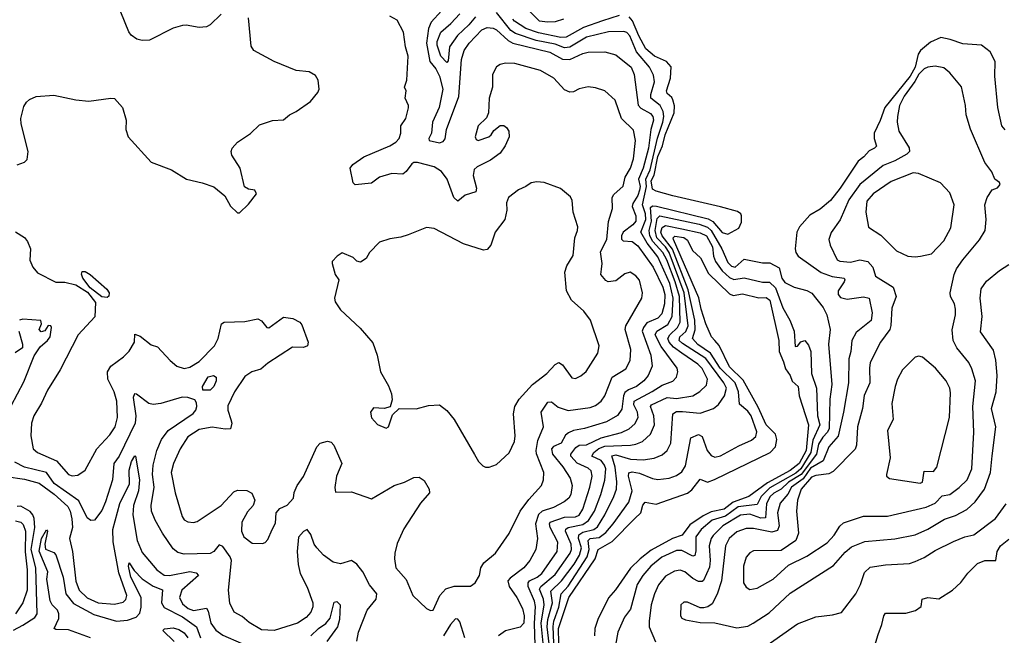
# Model space of a CAD drawing. Extents: x 2057697 to 2160550, y 827490 to 1016834.
# Tile 28 of 256: x 2063168 to 2068531, y 877548 to 880903. Entities that reach past the tile are written whole.
import ezdxf

# ---------------------------------------------------------------- set-up
doc = ezdxf.new("R2010")
doc.units = 0

msp = doc.modelspace()

# ---------------------------------------------------------------- linework, layer by layer
at = {"layer": '0CON20XD'}
for points in [[(2065522.3, 881015), (2065410.4, 880889.6), (2065395.7, 880855), (2065384.8, 880775), (2065401.6, 880675), (2065434.8, 880634.8), (2065454.8, 880595), (2065472.2, 880525), (2065453.8, 880425), (2065416.8, 880345), (2065411.9, 880285), (2065396, 880255), (2065398.8, 880245), (2065455, 880232.7), (2065475, 880240), (2065485.5, 880254.5), (2065492.2, 880305), (2065559.4, 880485), (2065573.9, 880686.1), (2065590, 880735), (2065616.7, 880775), (2065685, 880848), (2065715, 880861.3), (2065747.6, 880857.6), (2065765, 880848.9), (2065829.3, 880789.3), (2065854.9, 880774.9), (2066055.6, 880725.6), (2066125, 880687.4), (2066165, 880686), (2066235, 880719.6), (2066265, 880726.6), (2066355, 880727.3), (2066415, 880712.1), (2066498.8, 880645), (2066514.7, 880604.7), (2066536.9, 880436.9), (2066550.6, 880420.6), (2066605, 880392.9), (2066617.4, 880375), (2066620.4, 880355), (2066605.4, 880304.6), (2066593.1, 880203.1), (2066564.9, 880095), (2066539.4, 880035), (2066547, 879995), (2066544.7, 879975), (2066534.9, 879945), (2066508.1, 879901.9), (2066503.9, 879885), (2066524, 879835), (2066523.7, 879805), (2066507.6, 879785), (2066454.7, 879745), (2066445.9, 879725), (2066447.1, 879707.1), (2066455, 879697.3), (2066505, 879694.8), (2066535, 879670.8), (2066618.3, 879555), (2066670.5, 879445), (2066681.5, 879405), (2066680, 879355), (2066665, 879300), (2066643.6, 879276.4), (2066585, 879250.5), (2066565.6, 879225), (2066559.4, 879205), (2066606.2, 879075), (2066614.1, 879015), (2066592, 878965), (2066568, 878935), (2066528.2, 878905), (2066483.7, 878886.3), (2066465, 878871.9), (2066456.8, 878853.2), (2066448.9, 878781.1), (2066424, 878746), (2066365, 878710.8), (2066244.8, 878675.2), (2066185, 878664.3), (2066157.5, 878652.5), (2066141.3, 878638.7), (2066116.7, 878595), (2066075, 878577.6), (2066065.3, 878565), (2066069.6, 878535), (2066126.7, 878466.7), (2066167.5, 878405), (2066176.7, 878365), (2066170.8, 878315), (2066160, 878295), (2066133.3, 878275), (2066075, 878245.2), (2066015, 878224.4), (2065993.6, 878206.4), (2065977.6, 878155), (2065988, 878075), (2065980, 878015), (2065947.5, 877955), (2065913.9, 877915), (2065839.7, 877860.3), (2065827.1, 877845), (2065834.2, 877815), (2065875.9, 877755), (2065907.1, 877695), (2065916.5, 877655), (2065914.5, 877615), (2065895, 877593.1), (2065815, 877572.5), (2065776, 877545)], [(2063145, 879746.8), (2063195, 879715.6), (2063211.4, 879695), (2063228, 879655), (2063223, 879593), (2063240, 879555), (2063265, 879524.2), (2063365, 879472.9), (2063415, 879471.9), (2063475, 879458.2), (2063538, 879418), (2063582, 879362), (2063576.9, 879283.1), (2063487.1, 879185), (2063389.4, 878995), (2063319.5, 878885), (2063286.4, 878813.6), (2063246.2, 878745), (2063232.5, 878705), (2063229.2, 878635), (2063242.5, 878565), (2063265, 878543.6), (2063369.6, 878499.6), (2063435, 878424.5), (2063455, 878417.5), (2063485, 878421.5), (2063525, 878447.5), (2063588.8, 878565), (2063659.4, 878640.6), (2063688.7, 878685), (2063701.1, 878735), (2063696.8, 878825), (2063683.1, 878875), (2063648.9, 878945), (2063646.2, 878985), (2063665.6, 879015), (2063734.4, 879065), (2063765, 879097.5), (2063793.3, 879145), (2063795, 879190), (2063825, 879177.8), (2063885, 879131.5), (2063919.5, 879119.5), (2063987.1, 879045), (2064025, 879014.7), (2064065, 879002.7), (2064095, 879010.4), (2064145, 879040.4), (2064229.5, 879125), (2064250, 879165), (2064268, 879245), (2064282.5, 879255), (2064395, 879258.1), (2064465, 879273.8), (2064485, 879261.2), (2064515, 879226.2), (2064525, 879224.2), (2064605, 879281.4), (2064655.6, 879275.6), (2064694, 879255), (2064705, 879240), (2064739.2, 879145), (2064736.2, 879125), (2064713.5, 879116.5), (2064655, 879119.1), (2064519.5, 879030.5), (2064482, 878998), (2064433.1, 878985), (2064395, 878959.2), (2064339.2, 878875), (2064302, 878798), (2064302.2, 878775), (2064317.5, 878725), (2064323.3, 878705), (2064316.1, 878673.9), (2064287.9, 878672.1), (2064216.7, 878683.3), (2064145, 878670), (2064085, 878630), (2064043.1, 878565), (2064006.7, 878485), (2063994.1, 878435), (2064014.7, 878324.7), (2064052.9, 878195), (2064065, 878177.8), (2064085, 878167.1), (2064115, 878163.6), (2064135, 878168.5), (2064265.5, 878255), (2064335, 878330.6), (2064355, 878339.5), (2064405, 878338.2), (2064432, 878322), (2064449.2, 878285), (2064440.8, 878255), (2064409.3, 878220.7), (2064378.2, 878165), (2064376.9, 878115), (2064388.6, 878085), (2064435, 878050.9), (2064491.2, 878048.8), (2064505.8, 878054.2), (2064520, 878070), (2064544, 878125), (2064561.2, 878158.8), (2064566, 878215), (2064585, 878240), (2064625, 878257.5), (2064660, 878295), (2064663.6, 878326.4), (2064680, 878365), (2064715, 878412.9), (2064786.5, 878575), (2064805, 878595.6), (2064845, 878606.9), (2064865, 878600), (2064879.2, 878585), (2064922.5, 878485), (2064893.3, 878415), (2064884.1, 878354.1), (2064888.3, 878328.3), (2064975, 878330), (2065085, 878292.5), (2065208.8, 878365), (2065265, 878382.5), (2065315, 878407.5), (2065345, 878409.2), (2065371.3, 878391.3), (2065398.9, 878345), (2065400.6, 878325), (2065350.9, 878269.1), (2065261.2, 878128.8), (2065225, 878048), (2065210.9, 877995), (2065209.1, 877965), (2065217.3, 877915), (2065272.9, 877852.9), (2065309.8, 877765), (2065385, 877694), (2065405, 877683.2), (2065420, 877685), (2065456.1, 877765), (2065488.5, 877801.5), (2065535, 877815.4), (2065624.3, 877815.7), (2065650, 877835), (2065672.9, 877875), (2065680, 877915), (2065696.4, 877943.6), (2065760, 877995), (2065835, 878102.5), (2065893.8, 878225), (2065941, 878289), (2066010, 878365), (2066022.2, 878395), (2066022.3, 878435), (2065983.5, 878536.5), (2065981.2, 878555), (2065991, 878609), (2066021.8, 878685), (2066008.2, 878765), (2066045, 878818.5), (2066065, 878821.1), (2066101.1, 878791.1), (2066155, 878773.5), (2066275, 878790.6), (2066305, 878800), (2066335.4, 878825), (2066355, 878852.9), (2066394.6, 878955), (2066468.9, 879001.1), (2066492.9, 879045), (2066496.5, 879105), (2066465.9, 879215), (2066470.7, 879235), (2066556.5, 879385), (2066560.4, 879415), (2066545, 879483.8), (2066525, 879507.8), (2066493.6, 879526.4), (2066465, 879517.8), (2066415, 879480.8), (2066374, 879474), (2066361.3, 879481.3), (2066334.4, 879515), (2066336.4, 879543.6), (2066341.1, 879575), (2066331.2, 879638.8), (2066365.7, 879705), (2066375.7, 879804.2), (2066397.5, 879875), (2066394.6, 879935), (2066405, 879951.1), (2066454.7, 879995.3), (2066465.8, 880045), (2066495, 880093.6), (2066510.9, 880145), (2066522.9, 880245), (2066510.9, 880300.9), (2066447.1, 880365), (2066412.5, 880465), (2066355.6, 880515.6), (2066305, 880532.5), (2066265, 880538), (2066215, 880525.8), (2066185, 880510), (2066165, 880508.8), (2066135, 880521.2), (2066077.1, 880585), (2066004.4, 880625.6), (2065865, 880664.4), (2065814.1, 880665.9), (2065785, 880658.8), (2065765, 880646.2), (2065744.2, 880605), (2065742.9, 880535), (2065725.7, 880475), (2065722.5, 880395), (2065711.7, 880368.3), (2065666, 880325), (2065650, 880265), (2065655, 880250), (2065665, 880244.4), (2065723.3, 880265), (2065736.7, 880275), (2065750.5, 880299.5), (2065785, 880326.2), (2065805.8, 880325.8), (2065820, 880315), (2065833.3, 880295), (2065833.8, 880265), (2065813.3, 880215), (2065785, 880176.7), (2065732.9, 880137.1), (2065659.3, 880100.7), (2065643, 880087), (2065637.7, 880055), (2065656.9, 879985), (2065652.5, 879965), (2065595, 879947.1), (2065555, 879914.2), (2065532.9, 879935), (2065496.4, 880035), (2065466, 880076), (2065425, 880102.2), (2065335, 880125.9), (2065315.3, 880124.7), (2065305, 880117.3), (2065274, 880076), (2065255, 880061.1), (2065195, 880064.5), (2065128, 880045), (2065085, 880012), (2064995, 880003.8), (2064983.8, 880015), (2064968, 880095), (2064982, 880115), (2065042.5, 880155), (2065185, 880215.5), (2065217.1, 880235), (2065235.5, 880255), (2065244.5, 880285), (2065243.6, 880325), (2065271.9, 880365), (2065286.8, 880423.2), (2065286.9, 880435), (2065268.1, 880475), (2065273.8, 880515), (2065264.2, 880535), (2065276.5, 880573.5), (2065284.4, 880705), (2065269.1, 880755), (2065259.1, 880835), (2065225, 880900), (2065185, 880923.3)], [(2063155, 880111.4), (2063195, 880126.2), (2063209.5, 880140.5), (2063214, 880185), (2063175.6, 880335), (2063174.5, 880365), (2063190.7, 880429.3), (2063205, 880453.8), (2063221.3, 880468.7), (2063257.5, 880485), (2063355, 880491.9), (2063475, 880466.7), (2063545, 880458.6), (2063665, 880476), (2063685, 880473.8), (2063729.2, 880425), (2063748.1, 880355), (2063746.9, 880305), (2063759.2, 880265), (2063885, 880126.2), (2063995, 880084.4), (2064076.7, 880035), (2064162.5, 880015), (2064225, 879992), (2064285, 879943.3), (2064317, 879887), (2064355, 879850), (2064365, 879850), (2064415, 879897.5), (2064457.5, 879955), (2064450, 879975), (2064415, 879980), (2064392.5, 879992.5), (2064368.6, 880095), (2064324.2, 880165), (2064320, 880185), (2064325, 880202.5), (2064355, 880236), (2064425, 880283.8), (2064475, 880330), (2064545, 880353.3), (2064605, 880356.7), (2064637.5, 880385), (2064675, 880403.8), (2064751.7, 880458.3), (2064793, 880507), (2064800, 880525), (2064794.1, 880574.1), (2064779.7, 880599.7), (2064745, 880619.2), (2064675, 880626.2), (2064555, 880675.7), (2064444.5, 880734.5), (2064429.7, 880759.7), (2064413.9, 880913.9)], [(2064265, 880934), (2064206, 880875), (2064185, 880864.3), (2064145, 880860.6), (2064075, 880874.3), (2064055, 880872.5), (2064005, 880857.5), (2063875, 880791.1), (2063835, 880789.4), (2063807, 880797), (2063775, 880818.8), (2063763.3, 880836.7), (2063718.8, 880945)], [(2065651.3, 880918.7), (2065615, 880876), (2065552.1, 880817.9), (2065510, 880755), (2065501.5, 880678.5), (2065495, 880670.5), (2065462.5, 880705), (2065441.7, 880765), (2065442.2, 880785), (2065461.4, 880835), (2065516.9, 880883.1), (2065566.5, 880935)], [(2065976.4, 877495), (2065972, 877612), (2065977.6, 877705), (2065972.8, 877735), (2065937, 877815), (2065937, 877835), (2065944.9, 877845.1), (2065987.6, 877865), (2066011.6, 877885), (2066095.7, 878005), (2066100, 878055), (2066058.5, 878135), (2066053.9, 878155), (2066058, 878165), (2066135, 878191.7), (2066195, 878193.6), (2066215, 878202.9), (2066236.2, 878235), (2066274.1, 878355), (2066286.5, 878415), (2066281.4, 878445), (2066265, 878459.8), (2066205, 878486.2), (2066170.4, 878525), (2066170.3, 878535), (2066197.7, 878572.3), (2066215, 878583.9), (2066255, 878586.6), (2066335, 878624.3), (2066446.4, 878653.6), (2066487.4, 878672.6), (2066519.2, 878700.8), (2066537.2, 878735), (2066533.9, 878765), (2066513.8, 878805), (2066515.3, 878825), (2066613.7, 878876.3), (2066667.9, 878912.1), (2066726.2, 878933.8), (2066745.4, 878955), (2066753.2, 878985), (2066748.7, 879005), (2066662.7, 879122.7), (2066629.8, 879185), (2066639.2, 879205), (2066698.4, 879241.6), (2066723, 879285), (2066726.8, 879385), (2066709.3, 879465), (2066645, 879611.6), (2066586.2, 879686.2), (2066552.1, 879745), (2066578.9, 879815), (2066577.5, 879845), (2066560.3, 879895), (2066582, 879995), (2066577.9, 880035), (2066602.1, 880085), (2066642.6, 880257.4), (2066671, 880345), (2066676.4, 880375), (2066673.4, 880403.4), (2066656.7, 880435), (2066605.7, 880475), (2066605.2, 880495), (2066625.2, 880565), (2066621.3, 880601.3), (2066598.2, 880645), (2066527.5, 880727.5), (2066491.4, 880815), (2066475, 880833.9), (2066459.5, 880839.5), (2066375, 880837.2), (2066255, 880807.4), (2066165, 880753.7), (2066135, 880750.4), (2066085, 880770.3), (2065980.7, 880790.7), (2065868.2, 880828.2), (2065843.7, 880845), (2065765, 880942.2)], [(2066433.1, 880926.9), (2066342.8, 880897.2), (2066239.9, 880860.1), (2066145, 880808.1), (2066115, 880805.6), (2065995, 880832.2), (2065925.7, 880855), (2065862.7, 880895), (2065854.5, 880905.5)], [(2065945, 880949.6), (2065996.9, 880896.9), (2066045, 880891), (2066086.6, 880893.4), (2066131.8, 880908.2)], [(2066019.5, 877505), (2066008.3, 877615), (2066024.9, 877715), (2066020.5, 877745), (2065999.9, 877800.1), (2066007.7, 877815), (2066085, 877879.2), (2066166.1, 877995), (2066173.6, 878015), (2066172.6, 878045), (2066141.6, 878115), (2066143.7, 878126.3), (2066155.6, 878135), (2066235, 878152.2), (2066266.7, 878173.3), (2066299, 878225), (2066332.8, 878315), (2066355.7, 878394.3), (2066360, 878455), (2066354.1, 878475), (2066335, 878501.5), (2066284.2, 878524.2), (2066295.7, 878545), (2066323.4, 878566.6), (2066355, 878579.7), (2066495, 878585.2), (2066525, 878590), (2066561.1, 878605), (2066604.6, 878645), (2066625.2, 878694.8), (2066623.1, 878745), (2066603.3, 878795), (2066608.9, 878805), (2066695, 878844.8), (2066745, 878838.3), (2066835, 878854.1), (2066873.6, 878876.4), (2066908.3, 878911.7), (2066913.8, 878945), (2066885, 879001.8), (2066861.4, 879025), (2066775, 879085.9), (2066729.3, 879119.3), (2066706.6, 879145), (2066698.4, 879165), (2066710.3, 879185), (2066751.5, 879225), (2066765.9, 879254.1), (2066761.5, 879395), (2066739.4, 879475), (2066693.7, 879595), (2066671.2, 879635), (2066617.5, 879695), (2066600.6, 879725), (2066597.4, 879755), (2066609.1, 879805), (2066605, 879880), (2066615, 879888.2), (2066637, 879887), (2066918.8, 879818.8), (2066943.7, 879803.7), (2066995, 879743.1), (2067025, 879733.6), (2067085, 879767.9), (2067099.3, 879800.7), (2067100.4, 879835), (2067096.1, 879846.1), (2067078.6, 879858.6), (2066986.1, 879883.9), (2066725, 879943), (2066635, 879968.4), (2066615, 879980.5), (2066607.7, 880025), (2066623.3, 880056.7), (2066645, 880158.6), (2066670.2, 880215), (2066684.7, 880275), (2066732.6, 880395), (2066734.2, 880434.2), (2066726.5, 880466.5), (2066720, 880480), (2066695, 880501.5), (2066691.4, 880515), (2066712.5, 880585), (2066715.9, 880645.9), (2066691.8, 880675), (2066626.2, 880705), (2066578.8, 880745), (2066541, 880815), (2066506.8, 880896.8), (2066488.3, 880918.3)], [(2068535, 880303.3), (2068517.8, 880325), (2068495.3, 880425), (2068480, 880595), (2068481.1, 880675), (2068455, 880728), (2068407.5, 880765), (2068305, 880771.8), (2068236.2, 880796.2), (2068185, 880805.9), (2068129.3, 880780.7), (2068074.9, 880735.1), (2068062.5, 880715), (2068045.2, 880645.2), (2068017.6, 880595), (2067880.2, 880425), (2067855.6, 880354.4), (2067821.5, 880285), (2067821.8, 880255), (2067835, 880214), (2067825, 880202.5), (2067795, 880188.5), (2067765.4, 880155), (2067735, 880132.1), (2067637.7, 879985), (2067585, 879918.5), (2067528.8, 879871.2), (2067472.6, 879837.4), (2067415.8, 879774.2), (2067401.7, 879745), (2067392.2, 879655), (2067395, 879634.2), (2067407.8, 879615), (2067534.5, 879525), (2067593.5, 879503.5), (2067658.6, 879495), (2067663.3, 879485), (2067659.1, 879475), (2067625.4, 879425), (2067625.4, 879405), (2067639.2, 879389.2), (2067675, 879380.2), (2067765, 879393.2), (2067794.4, 879385), (2067810.9, 879305), (2067805.8, 879264.2), (2067725, 879197.9), (2067700, 879155), (2067695.3, 879095), (2067684.1, 879055), (2067682.4, 878925), (2067656, 878765), (2067626.4, 878633.6), (2067576.2, 878575), (2067545, 878498.8), (2067475, 878459.1), (2067435, 878401.5), (2067371.7, 878355), (2067352.6, 878317.4), (2067311.3, 878268.7), (2067295.2, 878215), (2067305.2, 878145), (2067295, 878118.6), (2067265, 878109.8), (2067165, 878130), (2067125, 878129.4), (2067075, 878112.4), (2067033.2, 878075), (2067012.5, 878035), (2066990.9, 877845), (2066967.9, 877772.1), (2066939.7, 877720.3), (2066917.3, 877702.7), (2066895, 877697.1), (2066875, 877698.8), (2066805, 877729.4), (2066785, 877728.6), (2066770, 877715), (2066767.5, 877655), (2066775, 877642), (2066795, 877631.9), (2066875, 877618.1), (2066955, 877616.7), (2067075, 877588.5), (2067135, 877598.2), (2067163.9, 877613.9)], [(2067145, 877797.5), (2067185, 877804.4), (2067272.9, 877855), (2067355, 877930.6), (2067455, 877979.1), (2067567, 878053), (2067605, 878094.5), (2067635, 878143.3), (2067655, 878161.5), (2067765, 878197.1), (2067895, 878196.9), (2068105, 878246), (2068155, 878268.9), (2068192.3, 878307.7), (2068235, 878316.1), (2068285, 878352.9), (2068328.2, 878395), (2068354.1, 878455), (2068366.1, 878655), (2068359.3, 878795), (2068374, 878935), (2068355, 879000), (2068337.9, 879035), (2068272.9, 879115), (2068252.7, 879155), (2068247.1, 879212.9), (2068264.6, 879295), (2068265.4, 879325), (2068259.6, 879355), (2068238.5, 879395), (2068237.1, 879415), (2068258.8, 879515), (2068271.5, 879545), (2068304.5, 879595), (2068396.6, 879703.4), (2068426.1, 879755), (2068431.8, 879815), (2068425.5, 879895), (2068437.8, 879935), (2068465, 879976), (2068495, 879987.5), (2068508.4, 880005), (2068505, 880016.4), (2068480, 880035), (2068462.9, 880075), (2068424.5, 880125), (2068346.4, 880306.4), (2068323.8, 880385), (2068320, 880435), (2068297.6, 880537.6), (2068235, 880614.4), (2068201.5, 880641.5), (2068155, 880650.4), (2068115, 880644.1), (2068095, 880634.8), (2068065, 880605.9), (2068044.4, 880565.6), (2067985, 880485.9), (2067960.4, 880435), (2067948.7, 880375), (2067947.1, 880345), (2067956.9, 880295), (2068012.5, 880205), (2068015.4, 880185), (2068000.1, 880169.9), (2067935, 880134.7), (2067871.4, 880108.6), (2067745, 880004.7), (2067685, 879920.8), (2067637.7, 879812.3), (2067587.4, 879742.6), (2067575.7, 879705.7), (2067582.2, 879675), (2067620.8, 879595), (2067635, 879587.8), (2067692.7, 879582.7), (2067745, 879594.6), (2067787.5, 879585), (2067815.5, 879555), (2067829.2, 879505), (2067925, 879445.7), (2067942.5, 879395), (2067918, 879332), (2067913.3, 879236.7), (2067906.9, 879215), (2067856.2, 879145), (2067801.1, 879035), (2067796.7, 879005), (2067799.6, 878925), (2067768.8, 878855), (2067758.7, 878785), (2067732.5, 878685), (2067725.3, 878585), (2067718.2, 878561.8), (2067599.3, 878440.7), (2067575, 878428.9), (2067505, 878419), (2067480.3, 878409.7), (2067425.6, 878345), (2067404.4, 878285), (2067400, 878225), (2067409.6, 878105), (2067395.3, 878064.7), (2067315, 878009.5), (2067165, 878008.2), (2067145, 877997.8), (2067125, 877974), (2067110.8, 877925), (2067110, 877835), (2067125, 877810), (2067145, 877797.5)], [(2068045, 879610), (2068075, 879614.6), (2068135, 879627.3), (2068201.8, 879698.2), (2068240.7, 879769.3), (2068258.2, 879895), (2068235, 879960), (2068183.8, 880015), (2068063.8, 880065), (2068035, 880068.5), (2067915, 880020.7), (2067817.5, 879955), (2067783.1, 879915), (2067777.5, 879855), (2067792.4, 879772.4), (2067858.2, 879728.2), (2067944, 879644), (2068005, 879614.5), (2068045, 879610)], [(2065725, 878463.8), (2065765, 878478.8), (2065835, 878543.3), (2065862.9, 878605), (2065866.9, 878635), (2065857.9, 878755), (2065865.4, 878794.6), (2065888.1, 878835), (2065961.4, 878915), (2066038.9, 878975), (2066085, 879024.4), (2066105, 879034.3), (2066125, 879022.5), (2066175, 878951.4), (2066195, 878948.6), (2066225, 878961.9), (2066254.6, 878985.4), (2066317.8, 879085), (2066324.2, 879125), (2066278, 879265), (2066241.4, 879315), (2066174.4, 879375), (2066146.7, 879425), (2066137.9, 879527.9), (2066147.9, 879562.1), (2066182.6, 879617.4), (2066191.5, 879715), (2066206.9, 879755), (2066208.1, 879775), (2066182.5, 879855), (2066178.3, 879918.3), (2066168.3, 879938.3), (2066113.6, 879983.6), (2066025, 880016.2), (2065985, 880020), (2065953.3, 880015), (2065925, 879993.8), (2065885, 879976.2), (2065831.2, 879935), (2065820.6, 879905), (2065821.9, 879865), (2065810.6, 879815), (2065758.9, 879745), (2065734.4, 879675), (2065715, 879650), (2065695, 879647.8), (2065585, 879680.9), (2065425.5, 879765.5), (2065385, 879771.4), (2065285, 879730), (2065245, 879717.5), (2065185, 879709.4), (2065128.7, 879691.3), (2065073.3, 879635), (2065055, 879602.5), (2065025, 879582.5), (2065005, 879587.5), (2064985, 879607.5), (2064925, 879633.3), (2064897.5, 879615), (2064870, 879585), (2064870, 879575), (2064886.7, 879515), (2064907.5, 879485), (2064883.3, 879385), (2064886.2, 879365), (2064915, 879322), (2065022.1, 879222.1), (2065092.5, 879142.5), (2065115.7, 879075), (2065132.9, 878985), (2065177.4, 878907.4), (2065194, 878865), (2065198, 878832), (2065186.4, 878793.6), (2065153.6, 878783.6), (2065095, 878788.8), (2065080, 878765), (2065084.2, 878734.2), (2065116.4, 878696.4), (2065165, 878677.5), (2065176.7, 878685), (2065199.5, 878750.5), (2065236.1, 878783.9), (2065327.9, 878782.1), (2065395, 878800), (2065454.1, 878804.1), (2065495, 878774.2), (2065535, 878723.8), (2065645, 878533.3), (2065667.5, 878495), (2065690.9, 878470.9), (2065705, 878463.8), (2065725, 878463.8)], [(2066059.2, 877440.8), (2066041.1, 877595), (2066045.5, 877635), (2066069.8, 877725), (2066061.7, 877788.3), (2066119.4, 877845), (2066188.9, 877935), (2066217.7, 877985), (2066227.8, 878025), (2066212.8, 878075), (2066213.4, 878095), (2066235, 878109.9), (2066295.1, 878124.9), (2066315, 878140.2), (2066355.9, 878205), (2066405.2, 878305), (2066418.4, 878345), (2066421.2, 878385), (2066411.5, 878465), (2066393.9, 878526.1), (2066415, 878531.6), (2066495, 878508), (2066565, 878504), (2066625, 878513.4), (2066667.7, 878532.3), (2066695.2, 878554.8), (2066714.8, 878595.2), (2066725.5, 878755), (2066745, 878768.4), (2066778.1, 878768.1), (2066875, 878759.2), (2066946.5, 878783.5), (2066975, 878806.7), (2067007.5, 878852.5), (2067019, 878895), (2067003.9, 878925), (2066905, 879056.6), (2066777.8, 879137.8), (2066760.7, 879155), (2066764.8, 879175), (2066796.8, 879203.2), (2066810.2, 879235), (2066788.1, 879415), (2066705, 879635), (2066685.4, 879665), (2066637.9, 879715), (2066629.9, 879755), (2066640.6, 879819.4), (2066655, 879834.8), (2066869.8, 879789.8), (2066915, 879772.4), (2066935, 879754.6), (2066991.9, 879655), (2067025, 879580), (2067045, 879559.8), (2067065.4, 879554.6), (2067115, 879598.2), (2067215, 879577.7), (2067255, 879578.5), (2067305, 879551.5), (2067318.9, 879495), (2067335, 879470.3), (2067387.5, 879445), (2067455, 879426.9), (2067482.7, 879412.7), (2067545.4, 879335), (2067564.4, 879294.4), (2067582.5, 879215), (2067574.2, 879135), (2067592.3, 878915), (2067581.5, 878835), (2067577.2, 878675), (2067567.9, 878655), (2067542.4, 878627.6), (2067520, 878590), (2067507.8, 878535), (2067425.4, 878424.6), (2067355, 878383), (2067315, 878344.4), (2067276.5, 878323.5), (2067255, 878303.1), (2067236.6, 878265), (2067231, 878189), (2067205, 878187), (2067145, 878207.9), (2067095, 878203.2), (2066998.9, 878145), (2066945, 878091.6), (2066934.3, 878075), (2066924, 878035), (2066929, 877955), (2066925, 877920), (2066892.9, 877847.1), (2066885, 877841.1), (2066865, 877840.9), (2066835, 877857.6), (2066791.9, 877895), (2066765, 877903.8), (2066735, 877897.7), (2066685, 877870.4), (2066647.3, 877822.7), (2066625.3, 877775), (2066608.2, 877715), (2066596.1, 877625)], [(2066985, 878526.1), (2067085, 878580.9), (2067155, 878610.8), (2067177.8, 878632.2), (2067182.6, 878657.4), (2067153.3, 878745), (2067135, 878770), (2067088.5, 878808.5), (2067083.3, 878875), (2067064.4, 878924.4), (2066983.2, 879005), (2066930.8, 879085), (2066862.8, 879132.8), (2066832.1, 879165), (2066846.7, 879213.3), (2066845.8, 879265), (2066810.2, 879430.2), (2066723.5, 879653.5), (2066667.4, 879725), (2066661.2, 879745), (2066668.4, 879771.6), (2066685, 879782.1), (2066775, 879764.3), (2066875, 879741.9), (2066908.3, 879725), (2066941.1, 879665), (2066946.7, 879615), (2066958.5, 879585), (2066994, 879534), (2067035, 879497.5), (2067057.6, 879487.6), (2067115, 879496), (2067215, 879473.1), (2067252.7, 879472.7), (2067285, 879441.7), (2067325, 879333.5), (2067363.9, 879265), (2067386.7, 879205), (2067393, 879123), (2067405, 879123.3), (2067423.2, 879146.8), (2067445, 879154), (2067465, 879130), (2067477.5, 879095), (2067481.6, 878975), (2067508.9, 878895), (2067513.2, 878745), (2067527.2, 878695), (2067488.2, 878611.8), (2067476.7, 878545), (2067422.3, 878455), (2067395, 878432.4), (2067255, 878351.2), (2067207.8, 878305), (2067185, 878260.8), (2067082.4, 878247.6), (2067012.3, 878197.7), (2066939.3, 878175), (2066879.3, 878125), (2066851.7, 878085), (2066851.3, 878008.7), (2066845, 877983.5), (2066835, 877978.7), (2066775, 878009.8), (2066745, 878009.8), (2066665, 877973.2), (2066606.3, 877925), (2066561.9, 877875), (2066530.7, 877825), (2066495, 877690), (2066462.6, 877647.4), (2066425.8, 877565.8), (2066413.5, 877495)], [(2066104.3, 877505), (2066103.3, 877585), (2066158.8, 877755), (2066302.4, 877965), (2066320, 878015), (2066395, 878059.5), (2066519.3, 878185), (2066551.3, 878215), (2066562.5, 878257.5), (2066575, 878274.4), (2066635, 878263.2), (2066805, 878323.7), (2066828.8, 878341.2), (2066875, 878398.9), (2066915, 878383.5), (2066952.8, 878397.2), (2067255.8, 878544.2), (2067284.7, 878575), (2067292.6, 878615), (2067284.1, 878644.1), (2067234.8, 878695), (2067191.4, 878791.4), (2067108.1, 878938.1), (2067035, 879011.5), (2066977.8, 879127.8), (2066954.4, 879155), (2066936.7, 879175), (2066905, 879246.2), (2066879.6, 879325), (2066868.1, 879388.1), (2066729.7, 879705), (2066727.9, 879715), (2066737.3, 879722.7), (2066785, 879715.7), (2066805, 879701.5), (2066833.2, 879645), (2066876.1, 879606.1), (2066920.2, 879520.2), (2067035, 879409.8), (2067055, 879400), (2067105, 879409.6), (2067195, 879388.2), (2067235, 879389.2), (2067253.6, 879375), (2067303, 879155), (2067305.1, 879095), (2067329.3, 879039.3), (2067339.9, 878999.9), (2067365.4, 878965), (2067375, 878932.5), (2067408.1, 878905), (2067413.3, 878853.3), (2067464.9, 878694.9), (2067451.4, 878555), (2067413.7, 878485), (2067365, 878445.9), (2067240.6, 878379.4), (2067139, 878305), (2067055, 878273.2), (2067004.8, 878234.8), (2066935, 878220.2), (2066891.2, 878198.8), (2066819.2, 878150.8), (2066776.9, 878093.1), (2066724.2, 878075.8), (2066608.1, 878011.9), (2066547.9, 877965)], [(2067163.9, 877613.9), (2067249.9, 877670.1), (2067365, 877777.3), (2067600.9, 877929.1), (2067665, 878001.8), (2067699.1, 878030.8), (2067771.1, 878058.9), (2067935, 878073.6), (2068045, 878096), (2068115, 878127.1), (2068205, 878181.9), (2068265, 878200.7), (2068326.4, 878233.6), (2068372.5, 878275), (2068422.8, 878345), (2068455.8, 878435), (2068465.7, 878525.7), (2068484.8, 878684.8), (2068460.8, 878785), (2068486.8, 878875), (2068491.6, 878965), (2068485, 879047.5), (2068472.7, 879102.7), (2068401.7, 879201.7), (2068411.5, 879285), (2068400, 879385), (2068405, 879436.7), (2068435, 879477.5), (2068504.5, 879535.5), (2068555, 879568.8)], [(2063645, 879388.9), (2063615, 879393.3), (2063552.6, 879442.6), (2063511.8, 879495), (2063504.4, 879515.6), (2063509.2, 879530.8), (2063525, 879530.4), (2063553.1, 879515), (2063643.3, 879435), (2063656.2, 879413.8), (2063653.1, 879396.9), (2063645, 879388.9)], [(2063121.1, 878798.9), (2063190.4, 878929.6), (2063247.8, 879072.2), (2063279.8, 879120.2), (2063320.6, 879155), (2063334.2, 879175), (2063342.5, 879225), (2063337.5, 879235), (2063323, 879237), (2063305, 879207.5), (2063285, 879202), (2063273.8, 879215), (2063287.5, 879245), (2063283.3, 879263.3), (2063185, 879272), (2063166.7, 879265)], [(2063163.2, 879205), (2063184.4, 879135), (2063184.2, 879115), (2063143, 879087)], [(2068073, 878377), (2068085, 878383.5), (2068095, 878442.5), (2068145, 878440.5), (2068164.6, 878465.4), (2068232.2, 878735), (2068238.9, 878868.9), (2068234.4, 878895), (2068214.6, 878934.6), (2068155.8, 879005), (2068085, 879064), (2068065, 879068.8), (2068045, 879064), (2067976.2, 878995), (2067948.6, 878945), (2067936.9, 878905), (2067918.8, 878811.2), (2067925.6, 878724.4), (2067894.5, 878665), (2067908.9, 878515), (2067888.8, 878425), (2067890, 878415), (2067905, 878402), (2068073, 878377)], [(2064205, 878884.6), (2064166.7, 878885), (2064163.9, 878905), (2064195, 878957.1), (2064224.3, 878964.3), (2064238, 878955), (2064239.4, 878935), (2064226.1, 878905), (2064205, 878884.6)], [(2065005.4, 877515.4), (2065014.1, 877565.9), (2065060.4, 877685), (2065110, 877745), (2065112.7, 877775), (2065073.5, 877823.5), (2065037.8, 877895), (2065005, 877936.3), (2064974.7, 877955.3), (2064915, 877937.1), (2064875, 877947.5), (2064823.8, 877985), (2064786, 878025), (2064772.5, 878045), (2064755, 878098), (2064735, 878124), (2064715, 878114.2), (2064686.8, 878083.2), (2064679.5, 878005), (2064684.4, 877934.4), (2064695.3, 877885), (2064735, 877811.1), (2064765.3, 877725), (2064765, 877703.8), (2064753.3, 877675), (2064727.9, 877645), (2064681.9, 877615), (2064555, 877574.7), (2064485, 877577.7), (2064418.5, 877618.5), (2064380.2, 877650.2), (2064337.1, 877675), (2064313.3, 877723.3), (2064305.4, 877794.6), (2064321.2, 877955), (2064314.7, 877975), (2064275, 878031.5), (2064255, 878040.6), (2064225, 878004.4), (2064205, 877994.5), (2064065, 877990.8), (2064029.8, 877999.8), (2064005, 878020), (2063946.8, 878105), (2063906.2, 878175), (2063886.2, 878225), (2063884, 878255), (2063900.8, 878355), (2063891.3, 878425), (2063894.8, 878475), (2063915.8, 878555), (2063940.6, 878615), (2063977.1, 878665), (2064112.8, 878757.2), (2064128.1, 878775), (2064132.4, 878795), (2064131.5, 878815), (2064122, 878832), (2064084.2, 878845), (2064053.3, 878846.7), (2063938, 878812), (2063895, 878805.3), (2063872, 878812), (2063805, 878862.9), (2063793.8, 878865), (2063786.5, 878845), (2063800.9, 878745), (2063798, 878705), (2063709.5, 878525), (2063681.8, 878485), (2063674.6, 878395), (2063635.2, 878274.8), (2063615, 878227.5), (2063575, 878176), (2063555, 878174), (2063535, 878187.5), (2063491.1, 878281.1), (2063356.6, 878375), (2063315, 878434.8), (2063195.3, 878464.7), (2063142.5, 878492.5)], [(2066078.4, 877505), (2066073.4, 877596.6), (2066077.7, 877625), (2066105, 877700.9), (2066117, 877775), (2066154.9, 877815.1), (2066259.2, 877975), (2066269.4, 878015), (2066265, 878065.3), (2066275, 878075.1), (2066325, 878080.7), (2066361.3, 878108.7), (2066401.6, 878155), (2066485.8, 878274.2), (2066503.9, 878335), (2066483.5, 878415), (2066485.9, 878434.1), (2066505, 878438.3), (2066545, 878431.7), (2066615, 878402.8), (2066645, 878397.6), (2066705, 878405.3), (2066745, 878418.9), (2066775, 878440), (2066795, 878471.4), (2066823.8, 878625), (2066865, 878642.1), (2066885, 878631.9), (2066913.7, 878555), (2066935, 878527.3), (2066955, 878518.8), (2066985, 878526.1)], [(2063095, 878413.4), (2063195, 878398.7), (2063275, 878377.8), (2063357, 878317), (2063430.1, 878250.1), (2063443.1, 878225), (2063452.5, 878182.5), (2063456.1, 878135), (2063439, 878075), (2063455.7, 878005.7), (2063475, 877844), (2063491.5, 877795), (2063535, 877752), (2063595, 877725.7), (2063685, 877717.1), (2063731.2, 877728.8), (2063746.1, 877743.9), (2063751.9, 877765), (2063708, 877888), (2063677.8, 878057.8), (2063676.3, 878125), (2063713.3, 878266.7), (2063766.5, 878373.5), (2063765, 878447.5), (2063777.9, 878495), (2063795, 878526.7), (2063800, 878525), (2063821.2, 878395)], [(2063821.2, 878395), (2063814.8, 878335), (2063788.5, 878255), (2063784.5, 878205), (2063807.5, 878065), (2063835, 878000), (2063916, 877905), (2063955, 877876), (2063985, 877874.2), (2064095, 877895.7), (2064129.2, 877889.2), (2064142.9, 877875), (2064051.3, 877795), (2064039.6, 877755), (2064055, 877720), (2064085.4, 877695), (2064115, 877683.5), (2064185, 877696.2), (2064195, 877679.2), (2064209.7, 877615), (2064236.8, 877576.8), (2064275, 877548.9), (2064374.5, 877505)], [(2063135, 877576.7), (2063185, 877602.6), (2063250.9, 877645), (2063263.7, 877665), (2063256.8, 877915), (2063231, 878015), (2063251.5, 878135), (2063248.1, 878185), (2063240.7, 878205), (2063225, 878223.1), (2063175, 878252.5), (2063155, 878249.8)], [(2067195.8, 877464.2), (2067405, 877610.6), (2067505, 877648.6), (2067595, 877659.2), (2067645, 877673.3), (2067722.2, 877775), (2067748.6, 877825), (2067769.7, 877890.3), (2067800.2, 877919.8), (2067885, 877931.8), (2068015, 877940), (2068045, 877951.1), (2068095, 877972.2), (2068155, 878010.6), (2068255, 878059.5), (2068316, 878084), (2068365.7, 878095), (2068483.3, 878185), (2068540.6, 878265)], [(2063145, 878172.4), (2063174.5, 878165), (2063187.5, 878152.5), (2063200, 878115), (2063197.8, 878002.2), (2063209.5, 877905), (2063209, 877795), (2063185.5, 877724.5), (2063145, 877665.9)], [(2063554.4, 877534.4), (2063435, 877577.9), (2063365, 877580), (2063356.2, 877585), (2063380.9, 877639.1), (2063382.2, 877665), (2063375, 877685.6), (2063345, 877714.4), (2063335, 877736), (2063316.2, 877855), (2063321.5, 877895), (2063273.7, 878006.3), (2063286.7, 878075), (2063315, 878122.5), (2063320, 878115), (2063306.2, 878045), (2063308.3, 878018.3), (2063355, 878000), (2063365, 877986.7), (2063405.9, 877865), (2063418.9, 877775), (2063461.5, 877721.5), (2063572.1, 877662.1), (2063695, 877625.5), (2063755, 877631), (2063802.6, 877647.4), (2063821.9, 877668.1), (2063830.9, 877700.9), (2063830.4, 877755), (2063773, 877865), (2063760.4, 877925), (2063765, 877944), (2063791.2, 877901.2), (2063835, 877855.8), (2063895, 877815.2), (2063946.2, 877796.2), (2063941.1, 877725), (2063955, 877699.1), (2064055, 877649.7), (2064131.1, 877595), (2064152.5, 877535)], [(2067826.9, 877493.1), (2067845, 877552.5), (2067865, 877607.5), (2067874.4, 877655), (2067885, 877668.6), (2067995, 877668.9), (2068046.8, 877683.2), (2068078, 877705), (2068084.4, 877745.6), (2068115, 877754.3), (2068175, 877747.1), (2068249.2, 877795), (2068294.7, 877835.3), (2068332.4, 877887.6), (2068385, 877939.5), (2068425, 877955.4), (2068485, 877956), (2068492, 878005), (2068510.4, 878035), (2068555, 878072.9)], [(2066547.9, 877965), (2066496, 877914), (2066413.9, 877796.1), (2066375, 877752.1), (2066317.1, 877635), (2066301, 877585), (2066298.3, 877545)], [(2064754.1, 877545.9), (2064795, 877585.7), (2064835, 877612.9), (2064859.3, 877640.7), (2064881.8, 877728.2), (2064895, 877732.2), (2064914.7, 877714.7), (2064909.6, 877635), (2064898.6, 877595), (2064840.4, 877515)], [(2065593.5, 877535), (2065565, 877622.5), (2065555, 877635.8), (2065541.8, 877638.2), (2065515, 877606.9), (2065477.5, 877545)], [(2064010, 877515), (2063948.8, 877575), (2063956.2, 877583.8), (2064005, 877588.7), (2064035, 877579.3), (2064065, 877560.8), (2064084.6, 877535)], [(2066596.1, 877625), (2066596.4, 877595), (2066631.9, 877511.9)]]:
    msp.add_lwpolyline(points, dxfattribs=at)

doc.saveas('drawing.dxf')
